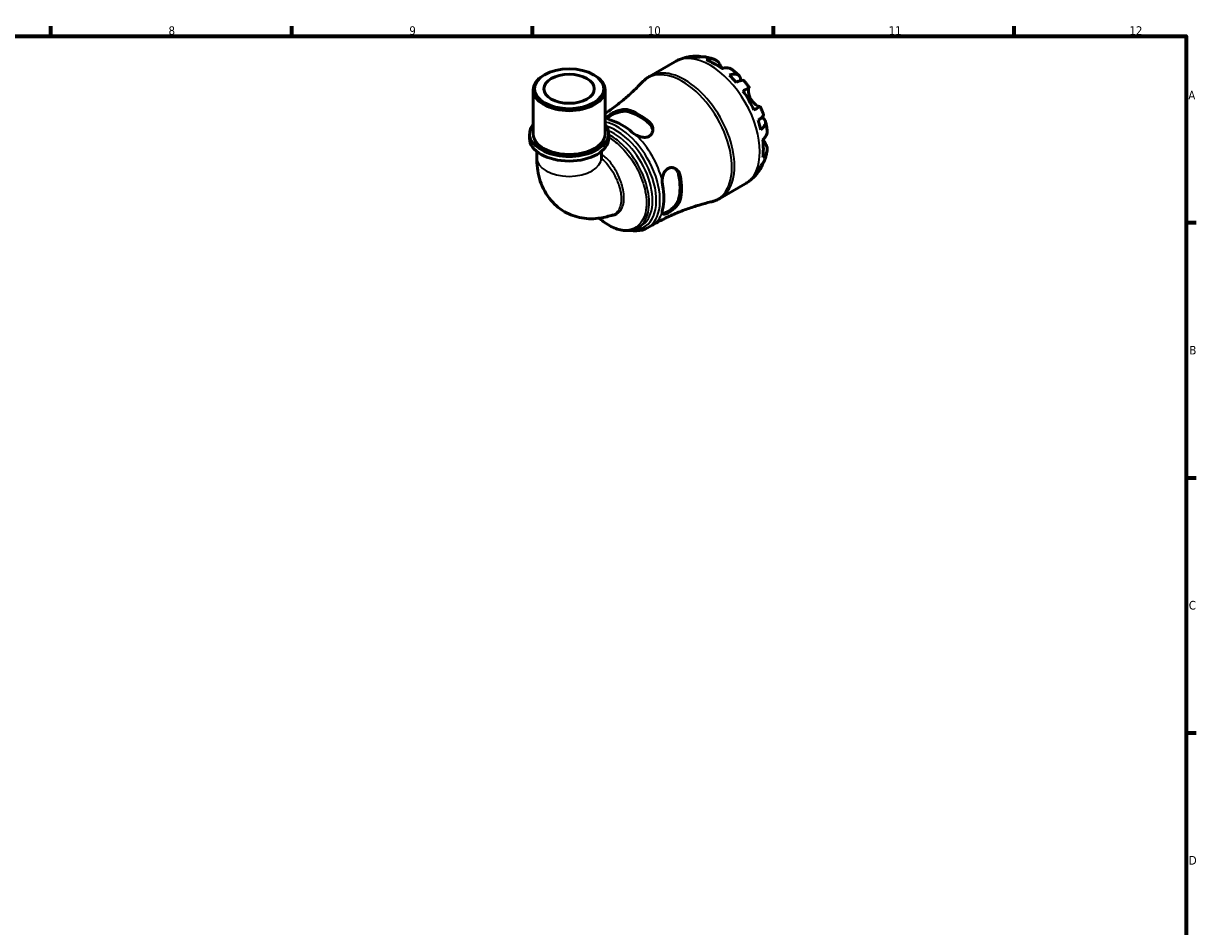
# Model space of a CAD drawing. Header units: millimetres. Extents: x 0 to 902, y 0 to 848.
# Tile 6 of 6: x 483 to 824, y 315 to 578. Entities that reach past the tile are written whole.
import ezdxf

# ---------------------------------------------------------------- set-up
doc = ezdxf.new("R2010")
doc.units = ezdxf.units.MM
for name, color, linetype, lineweight in [('Border (ISO)', 7, 'Continuous', 70), ('Visible (ISO)', 7, 'Continuous', 50), ('Visible Narrow (ISO)', 7, 'Continuous', 35)]:
    doc.layers.add(name, color=color, linetype=linetype, lineweight=lineweight)
doc.styles.add('Note Text (ISO)', font='tahoma.ttf')

# ---------------------------------------------------------------- blocks, each defined once
blk = doc.blocks.new('Borders Default Border')
at = {"layer": 'Border (ISO)'}
for p, q in [((490.58, 574), (490.58, 576.9)), ((560.67, 574), (560.67, 576.9)), ((630.75, 574), (630.75, 576.9)), ((700.83, 574), (700.83, 576.9)), ((770.92, 574), (770.92, 576.9)), ((821, 519.75), (823.9, 519.75)), ((821, 445.5), (823.9, 445.5)), ((821, 371.25), (823.9, 371.25))]:
    blk.add_line(p, q, dxfattribs=at)
at = {"layer": 'Border (ISO)', "flags": 128}
blk.add_lwpolyline([(20, 20), (20, 574), (821, 574), (821, 20), (20, 20)], dxfattribs=at)
at = {"layer": 'Border (ISO)', "color": 232, "true_color": 0xca0064, "char_height": 2.5, "attachment_point": 7, "style": 'Note Text (ISO)'}
for s, insert in [('8', (524.81, 574.34)), ('9', (594.88, 574.35)), ('10', (664.29, 574.35)), ('11', (734.37, 574.4)), ('12', (804.46, 574.4)), ('A', (821.59, 555.62)), ('B', (821.89, 481.37)), ('C', (821.73, 407.08)), ('D', (821.73, 332.88))]:
    blk.add_mtext(s, dxfattribs=dict(at, insert=insert))

msp = doc.modelspace()

# ---------------------------------------------------------------- linework, layer by layer
at = {"layer": 'Visible (ISO)'}
for p, q in [((664.803, 562.332), (672.161, 566.569)), ((634.233, 562.789), (633.942, 562.621)), ((648.525, 562.789), (648.816, 562.621)), ((630.902, 545.625), (630.902, 558.371)), ((651.857, 545.625), (651.857, 558.371)), ((629.854, 544.317), (629.854, 545.625)), ((652.904, 544.317), (652.904, 545.625)), ((631.949, 540.501), (631.949, 538.649)), ((650.809, 540.501), (650.809, 538.649)), ((685.264, 526.802), (692.621, 531.039)), ((664.208, 518.225), (665.537, 518.991)), ((661.336, 518.227), (662.341, 518.806))]:
    msp.add_line(p, q, dxfattribs=at)
for centre, major_axis, ratio, start_param, end_param in [((683.523, 549.455), (-10.15, 17.625), 0.5780931, 6.1271244, 6.13806), ((683.523, 549.455), (-10.15, 17.625), 0.5780931, 5.818858, 5.9659818), ((683.523, 549.455), (-10.15, 17.625), 0.5780931, 5.3417263, 5.6577154), ((641.379, 558.371), (-10.477, 0), 0.5758617, 5.5016397, 10.2063236), ((683.523, 549.455), (-10.15, 17.625), 0.5780931, 5.0334599, 5.1805837), ((683.523, 549.455), (-10.15, 17.625), 0.5780931, 4.5563281, 4.8723173), ((661.615, 536.839), (8.804, -15.288), 0.5780931, 2.1060635, 2.6101929), ((661.615, 536.839), (8.496, -14.754), 0.5780931, 2.0967176, 2.6195388), ((641.379, 545.625), (-11.525, 0), 0.5758617, 5.8534856, 9.8544776), ((656.665, 533.989), (-8.696, 15.1), 0.5780931, 5.2444466, 5.7549951), ((683.523, 549.455), (-10.15, 17.625), 0.5780931, 4.2480617, 4.3951855), ((641.379, 544.317), (-11.525, 0), 0.5758617, 0, 3.1415926), ((641.379, 545.625), (-10.477, 0), 0.5758617, 0, 3.1415927), ((683.523, 549.455), (-10.15, 17.625), 0.5780931, 3.7709299, 4.0869191), ((683.523, 549.455), (10.15, -17.625), 0.5780931, 0.3210709, 0.4681947), ((661.615, 536.839), (8.496, -14.754), 0.5780931, 0.5259213, 1.0487425), ((661.615, 536.839), (8.804, -15.288), 0.5780931, 0.5352671, 1.0393966), ((683.523, 549.455), (10.15, -17.625), 0.5780931, 0.1451253, 0.1599283), ((656.665, 533.989), (-8.696, 15.1), 0.5780931, 3.6736503, 4.1841988)]:
    msp.add_ellipse(centre, major_axis=major_axis, ratio=ratio, start_param=start_param, end_param=end_param, dxfattribs=at)
for major_axis in [(10.068, 0), (7.334, 0)]:
    msp.add_ellipse((641.379, 558.706), major_axis=major_axis, ratio=0.5758617, dxfattribs=at)
for points, knots in [([(672.161, 566.569), (672.338, 566.67), (672.517, 566.768), (672.879, 566.953), (673.063, 567.041), (673.434, 567.207), (673.621, 567.286), (673.998, 567.433), (674.187, 567.502), (674.569, 567.63), (674.761, 567.689), (674.953, 567.743)], [5.49972085, 5.49972085, 5.49972085, 5.49972085, 5.52874591, 5.52874591, 5.55777097, 5.55777097, 5.58679603, 5.58679603, 5.61582108, 5.61582108, 5.64484614, 5.64484614, 5.64484614, 5.64484614]), ([(675.175, 567.804), (675.391, 567.86), (675.608, 567.911), (676.041, 568), (676.258, 568.039), (676.691, 568.105), (676.907, 568.132), (677.338, 568.176), (677.553, 568.192), (677.98, 568.214), (678.192, 568.22), (678.404, 568.22)], [5.65597504, 5.65597504, 5.65597504, 5.65597504, 5.68851407, 5.68851407, 5.72105311, 5.72105311, 5.75359214, 5.75359214, 5.78613117, 5.78613117, 5.81867021, 5.81867021, 5.81867021, 5.81867021]), ([(677.057, 568.031), (677.458, 568.144), (677.869, 568.204), (678.639, 568.231), (679.069, 568.197), (679.614, 568.08), (679.735, 568.05), (679.855, 568.015)], [0.15177306, 0.15177306, 0.15177306, 0.15177306, 0.29590525, 0.29590525, 0.44401998, 0.44401998, 0.48656488, 0.48656488, 0.48656488, 0.48656488]), ([(681.074, 567.97), (680.754, 568.031), (680.427, 568.05), (679.774, 568.02), (679.392, 567.957), (679.01, 567.842)], [4.33640153, 4.33640153, 4.33640153, 4.33640153, 4.46383734, 4.46383734, 4.60796954, 4.60796954, 4.60796954, 4.60796954]), ([(681.074, 567.971), (681.257, 567.936), (681.438, 567.898), (681.796, 567.817), (681.974, 567.773), (682.326, 567.679), (682.5, 567.63), (682.846, 567.525), (683.017, 567.47), (683.356, 567.355), (683.524, 567.295), (683.69, 567.233)], [5.96040276, 5.96040276, 5.96040276, 5.96040276, 5.99059331, 5.99059331, 6.02078385, 6.02078385, 6.0509744, 6.0509744, 6.08116494, 6.08116494, 6.11135549, 6.11135549, 6.11135549, 6.11135549]), ([(681.26, 567.179), (681.619, 567.3), (681.97, 567.373), (682.603, 567.433), (682.941, 567.421), (683.573, 567.293), (683.866, 567.176), (684.361, 566.885), (684.608, 566.681), (684.967, 566.261), (685.097, 566.069), (685.207, 565.867)], [0.1517835, 0.1517835, 0.1517835, 0.1517835, 0.29453183, 0.29453183, 0.44272575, 0.44272575, 0.59091966, 0.59091966, 0.74090906, 0.74090906, 0.84386421, 0.84386421, 0.84386421, 0.84386421]), ([(685.207, 565.867), (685.301, 565.696), (685.41, 565.501), (685.655, 565.078), (685.788, 564.855), (685.936, 564.621)], [-0.5165283, -0.5165283, -0.5165283, -0.5165283, -0.42509424, -0.42509424, -0.33724122, -0.33724122, -0.33724122, -0.33724122]), ([(688.939, 564.219), (688.84, 564.297), (688.739, 564.366), (688.392, 564.57), (688.099, 564.687), (687.467, 564.815), (687.128, 564.826), (686.495, 564.767), (686.145, 564.694), (685.785, 564.573)], [4.2240672, 4.2240672, 4.2240672, 4.2240672, 4.28512034, 4.28512034, 4.43331426, 4.43331426, 4.58150818, 4.58150818, 4.72425651, 4.72425651, 4.72425651, 4.72425651]), ([(688.939, 564.219), (689.071, 564.115), (689.202, 564.01), (689.461, 563.796), (689.589, 563.688), (689.844, 563.469), (689.97, 563.359), (690.22, 563.134), (690.344, 563.021), (690.59, 562.792), (690.711, 562.676), (690.832, 562.559)], [0.18155546, 0.18155546, 0.18155546, 0.18155546, 0.21125611, 0.21125611, 0.24095677, 0.24095677, 0.27065742, 0.27065742, 0.30035808, 0.30035808, 0.33005873, 0.33005873, 0.33005873, 0.33005873]), ([(662.575, 560.565), (661.795, 559.737), (660.974, 558.912), (659.253, 557.281), (658.353, 556.476), (656.48, 554.897), (655.508, 554.124), (653.643, 552.731), (652.76, 552.105), (651.857, 551.5)], [5.32705232, 5.32705232, 5.32705232, 5.32705232, 5.36158603, 5.36158603, 5.39611973, 5.39611973, 5.43065344, 5.43065344, 5.46023882, 5.46023882, 5.46023882, 5.46023882]), ([(662.575, 560.565), (662.704, 560.703), (662.838, 560.837), (663.114, 561.099), (663.256, 561.225), (663.546, 561.471), (663.696, 561.589), (664.001, 561.817), (664.157, 561.927), (664.476, 562.136), (664.638, 562.237), (664.803, 562.332)], [5.32705232, 5.32705232, 5.32705232, 5.32705232, 5.36158603, 5.36158603, 5.39611973, 5.39611973, 5.43065344, 5.43065344, 5.46518715, 5.46518715, 5.49972085, 5.49972085, 5.49972085, 5.49972085]), ([(688.035, 562.645), (688.379, 562.781), (688.705, 562.877), (689.276, 562.986), (689.57, 563.007), (690.097, 562.959), (690.329, 562.889), (690.699, 562.691), (690.871, 562.545), (691.135, 562.17), (691.228, 561.941), (691.319, 561.528), (691.342, 561.326), (691.343, 561.105)], [0.15177306, 0.15177306, 0.15177306, 0.15177306, 0.29590525, 0.29590525, 0.44401998, 0.44401998, 0.5921347, 0.5921347, 0.74055955, 0.74055955, 0.88898439, 0.88898439, 0.99729934, 0.99729934, 0.99729934, 0.99729934]), ([(692.289, 561.023), (692.235, 561.083), (692.159, 561.125), (691.949, 561.18), (691.78, 561.184), (691.362, 561.118), (691.113, 561.048), (690.611, 560.867), (690.313, 560.742), (689.988, 560.585)], [4.05864566, 4.05864566, 4.05864566, 4.05864566, 4.16760789, 4.16760789, 4.31572262, 4.31572262, 4.46383734, 4.46383734, 4.60796954, 4.60796954, 4.60796954, 4.60796954]), ([(692.289, 561.023), (692.396, 560.9), (692.502, 560.777), (692.713, 560.528), (692.817, 560.403), (693.023, 560.15), (693.125, 560.023), (693.327, 559.767), (693.427, 559.637), (693.624, 559.377), (693.722, 559.247), (693.819, 559.115)], [0.45462878, 0.45462878, 0.45462878, 0.45462878, 0.48331171, 0.48331171, 0.51199465, 0.51199465, 0.54067759, 0.54067759, 0.56936053, 0.56936053, 0.59804347, 0.59804347, 0.59804347, 0.59804347]), ([(691.965, 558.054), (692.272, 558.231), (692.544, 558.387), (692.99, 558.643), (693.202, 558.765), (693.533, 558.954), (693.652, 559.022), (693.795, 559.102), (693.83, 559.122), (693.805, 559.106), (693.772, 559.086), (693.72, 559.055)], [0.1517835, 0.1517835, 0.1517835, 0.1517835, 0.29453183, 0.29453183, 0.44272575, 0.44272575, 0.59091966, 0.59091966, 0.74090906, 0.74090906, 0.84386421, 0.84386421, 0.84386421, 0.84386421]), ([(693.72, 559.055), (693.698, 559.042), (693.677, 559.019), (693.63, 558.938), (693.607, 558.87), (693.572, 558.693), (693.56, 558.586), (693.549, 558.289), (693.557, 558.085), (693.618, 557.542), (693.687, 557.189), (693.921, 556.441), (694.087, 556.054), (694.298, 555.688)], [-0.51605321, -0.51605321, -0.51605321, -0.51605321, -0.46927389, -0.46927389, -0.40272959, -0.40272959, -0.33754407, -0.33754407, -0.24860938, -0.24860938, -0.12674173, -0.12674173, 0, 0, 0, 0]), ([(694.298, 555.688), (694.402, 555.508), (694.517, 555.333), (694.77, 554.991), (694.908, 554.825), (695.271, 554.435), (695.499, 554.231), (695.919, 553.906), (696.108, 553.782), (696.392, 553.626), (696.496, 553.578), (696.674, 553.514), (696.747, 553.496), (696.837, 553.491), (696.865, 553.493), (696.888, 553.499)], [0, 0, 0, 0, 0.0626039, 0.0626039, 0.12946018, 0.12946018, 0.23227607, 0.23227607, 0.32766079, 0.32766079, 0.39439512, 0.39439512, 0.45981717, 0.45981717, 0.49681463, 0.49681463, 0.49681463, 0.49681463]), ([(697.019, 553.572), (697.018, 553.573), (696.983, 553.553), (696.852, 553.479), (696.733, 553.412), (696.402, 553.222), (696.19, 553.101), (695.744, 552.845), (695.472, 552.688), (695.165, 552.512)], [4.15891891, 4.15891891, 4.15891891, 4.15891891, 4.28512034, 4.28512034, 4.43331426, 4.43331426, 4.58150818, 4.58150818, 4.72425651, 4.72425651, 4.72425651, 4.72425651]), ([(697.019, 553.572), (697.085, 553.423), (697.149, 553.273), (697.275, 552.971), (697.337, 552.82), (697.458, 552.517), (697.518, 552.365), (697.633, 552.061), (697.69, 551.908), (697.8, 551.601), (697.854, 551.447), (697.907, 551.293)], [0.97277761, 0.97277761, 0.97277761, 0.97277761, 1.00145925, 1.00145925, 1.0301409, 1.0301409, 1.05882254, 1.05882254, 1.08750419, 1.08750419, 1.11618583, 1.11618583, 1.11618583, 1.11618583]), ([(652.812, 549.874), (652.66, 549.977), (652.567, 550.09), (652.508, 550.345), (652.549, 550.488), (652.775, 550.797), (652.951, 550.959), (653.43, 551.307), (653.726, 551.487), (654.411, 551.846), (654.791, 552.019), (655.662, 552.352), (656.152, 552.5), (657.103, 552.686), (657.563, 552.723), (658.162, 552.674), (658.34, 552.644), (658.503, 552.598)], [-1.0740186, -1.0740186, -1.0740186, -1.0740186, -0.9522035, -0.9522035, -0.8233573, -0.8233573, -0.7007006, -0.7007006, -0.5768323, -0.5768323, -0.4496614, -0.4496614, -0.2965786, -0.2965786, -0.1421351, -0.1421351, -0.0703326, -0.0703326, -0.0703326, -0.0703326]), ([(652.573, 550.122), (652.615, 550.215), (652.69, 550.316), (652.974, 550.593), (653.241, 550.781), (653.866, 551.14), (654.259, 551.333), (655.107, 551.68), (655.562, 551.833), (656.431, 552.06), (656.905, 552.145), (657.781, 552.196), (658.184, 552.162), (658.503, 552.077)], [0.86444943, 0.86444943, 0.86444943, 0.86444943, 0.94536801, 0.94536801, 1.07791433, 1.07791433, 1.21046065, 1.21046065, 1.34300697, 1.34300697, 1.48344775, 1.48344775, 1.62388853, 1.62388853, 1.62388853, 1.62388853]), ([(696.369, 549.533), (696.668, 549.735), (696.926, 549.929), (697.335, 550.271), (697.521, 550.45), (697.789, 550.776), (697.871, 550.923), (697.93, 551.131), (697.932, 551.217), (697.906, 551.293)], [0.15177306, 0.15177306, 0.15177306, 0.15177306, 0.29590525, 0.29590525, 0.44401998, 0.44401998, 0.5921347, 0.5921347, 0.70156575, 0.70156575, 0.70156575, 0.70156575]), ([(697.493, 550.434), (697.691, 550.319), (697.86, 550.196), (698.174, 549.909), (698.326, 549.716), (698.517, 549.302), (698.557, 549.081), (698.542, 548.664), (698.486, 548.429), (698.263, 547.952), (698.096, 547.709), (697.715, 547.272), (697.469, 547.037), (697.178, 546.809)], [3.75911612, 3.75911612, 3.75911612, 3.75911612, 3.8707582, 3.8707582, 4.01918305, 4.01918305, 4.16760789, 4.16760789, 4.31572262, 4.31572262, 4.46383734, 4.46383734, 4.60796954, 4.60796954, 4.60796954, 4.60796954]), ([(664.726, 549.015), (664.844, 548.912), (664.954, 548.801), (665.326, 548.364), (665.522, 548.002), (665.754, 547.23), (665.782, 546.82), (665.657, 546.09), (665.526, 545.767), (665.131, 545.229), (664.882, 545.014), (664.267, 544.697), (663.91, 544.604), (663.125, 544.549), (662.705, 544.592), (661.799, 544.806), (661.317, 544.995), (660.871, 545.232)], [-1.0038925, -1.0038925, -1.0038925, -1.0038925, -0.9517513, -0.9517513, -0.809626, -0.809626, -0.6614249, -0.6614249, -0.5314896, -0.5314896, -0.4100378, -0.4100378, -0.283979, -0.283979, -0.1527801, -0.1527801, 0, 0, 0, 0]), ([(664.726, 548.494), (665.046, 548.21), (665.317, 547.857), (665.628, 547.191), (665.709, 546.891), (665.738, 546.602)], [-0.5459742, -0.5459742, -0.5459742, -0.5459742, -0.40553342, -0.40553342, -0.30004798, -0.30004798, -0.30004798, -0.30004798]), ([(697.725, 543.893), (698.01, 544.142), (698.249, 544.409), (698.618, 544.925), (698.778, 545.223), (698.985, 545.832), (699.031, 546.143), (699.028, 546.546), (699.019, 546.67), (699.001, 546.796)], [0.1517835, 0.1517835, 0.1517835, 0.1517835, 0.29453183, 0.29453183, 0.44272575, 0.44272575, 0.59091966, 0.59091966, 0.65300017, 0.65300017, 0.65300017, 0.65300017]), ([(698.508, 549.264), (698.549, 549.101), (698.589, 548.938), (698.665, 548.611), (698.701, 548.447), (698.771, 548.118), (698.804, 547.954), (698.866, 547.624), (698.896, 547.459), (698.951, 547.128), (698.977, 546.962), (699.001, 546.796)], [1.24071186, 1.24071186, 1.24071186, 1.24071186, 1.27040072, 1.27040072, 1.30008959, 1.30008959, 1.32977845, 1.32977845, 1.35946732, 1.35946732, 1.38915618, 1.38915618, 1.38915618, 1.38915618]), ([(697.843, 543.999), (697.927, 543.839), (698.011, 543.686), (698.185, 543.374), (698.275, 543.219), (698.435, 542.946), (698.506, 542.827), (698.572, 542.719)], [-1.87722442, -1.87722442, -1.87722442, -1.87722442, -1.81973063, -1.81973063, -1.75376732, -1.75376732, -1.69399568, -1.69399568, -1.69399568, -1.69399568]), ([(698.572, 542.719), (698.691, 542.524), (698.792, 542.316), (698.975, 541.797), (699.027, 541.483), (699.031, 540.91), (698.985, 540.599), (698.778, 539.991), (698.618, 539.693), (698.249, 539.176), (698.01, 538.91), (697.725, 538.661)], [4.03217579, 4.03217579, 4.03217579, 4.03217579, 4.13513094, 4.13513094, 4.28512034, 4.28512034, 4.43331426, 4.43331426, 4.58150818, 4.58150818, 4.72425651, 4.72425651, 4.72425651, 4.72425651]), ([(698.994, 540.742), (698.965, 540.567), (698.933, 540.392), (698.864, 540.041), (698.826, 539.866), (698.745, 539.515), (698.701, 539.339), (698.607, 538.988), (698.557, 538.812), (698.449, 538.461), (698.392, 538.286), (698.331, 538.111)], [1.74274803, 1.74274803, 1.74274803, 1.74274803, 1.77292486, 1.77292486, 1.80310169, 1.80310169, 1.83327852, 1.83327852, 1.86345535, 1.86345535, 1.89363218, 1.89363218, 1.89363218, 1.89363218]), ([(631.949, 538.649), (631.949, 536.65), (632.183, 534.628), (633.337, 530.607), (634.27, 528.595), (636.843, 525.277), (638.348, 523.927), (641.625, 522.03), (643.341, 521.424), (646.907, 520.799), (648.747, 520.824), (651.738, 521.285), (652.945, 521.608), (654.097, 522.023)], [3.1415927, 3.1415927, 3.1415927, 3.1415927, 3.4189927, 3.4189927, 3.6963928, 3.6963928, 3.9276538, 3.9276538, 4.1361754, 4.1361754, 4.3628361, 4.3628361, 4.5285929, 4.5285929, 4.5285929, 4.5285929]), ([(650.809, 538.649), (650.809, 538.338), (650.834, 538.104), (650.874, 537.865), (650.89, 537.814), (650.89, 537.814)], [3.14159265, 3.14159265, 3.14159265, 3.14159265, 3.31765639, 3.31765639, 3.44459933, 3.44459933, 3.44459933, 3.44459933]), ([(697.764, 537.035), (697.732, 536.905), (697.696, 536.776), (697.521, 536.237), (697.335, 535.849), (696.926, 535.197), (696.668, 534.872), (696.369, 534.583)], [4.27003476, 4.27003476, 4.27003476, 4.27003476, 4.31572262, 4.31572262, 4.46383734, 4.46383734, 4.60796954, 4.60796954, 4.60796954, 4.60796954]), ([(697.178, 536.375), (697.469, 536.647), (697.715, 536.945), (698.072, 537.499), (698.221, 537.797), (698.331, 538.111)], [0.15177306, 0.15177306, 0.15177306, 0.15177306, 0.29590525, 0.29590525, 0.42587686, 0.42587686, 0.42587686, 0.42587686]), ([(668.485, 532.045), (668.499, 532.447), (668.551, 532.854), (668.744, 533.66), (668.889, 534.056), (669.271, 534.743), (669.5, 535.032), (670.041, 535.486), (670.345, 535.642), (670.999, 535.8), (671.339, 535.796), (672.064, 535.626), (672.437, 535.428), (673.073, 534.869), (673.334, 534.508), (673.591, 533.897), (673.653, 533.692), (673.695, 533.48)], [-1.0740187, -1.0740187, -1.0740187, -1.0740187, -0.9522333, -0.9522333, -0.8233641, -0.8233641, -0.7007073, -0.7007073, -0.5768392, -0.5768392, -0.4496686, -0.4496686, -0.2965852, -0.2965852, -0.1421387, -0.1421387, -0.0703326, -0.0703326, -0.0703326, -0.0703326]), ([(672.104, 535.57), (672.342, 535.399), (672.564, 535.177), (672.988, 534.571), (673.159, 534.159), (673.244, 533.74)], [1.37715089, 1.37715089, 1.37715089, 1.37715089, 1.48344775, 1.48344775, 1.62388853, 1.62388853, 1.62388853, 1.62388853]), ([(695.039, 532.864), (694.895, 532.725), (694.748, 532.589), (694.446, 532.323), (694.291, 532.193), (693.974, 531.941), (693.813, 531.819), (693.483, 531.582), (693.314, 531.467), (692.972, 531.247), (692.798, 531.14), (692.621, 531.039)], [2.21300291, 2.21300291, 2.21300291, 2.21300291, 2.24202797, 2.24202797, 2.27105302, 2.27105302, 2.30007808, 2.30007808, 2.32910314, 2.32910314, 2.3581282, 2.3581282, 2.3581282, 2.3581282]), ([(697.222, 535.675), (697.116, 535.492), (697.006, 535.311), (696.775, 534.952), (696.654, 534.774), (696.403, 534.422), (696.272, 534.248), (696, 533.906), (695.859, 533.737), (695.567, 533.405), (695.415, 533.243), (695.259, 533.083)], [2.03526257, 2.03526257, 2.03526257, 2.03526257, 2.0677971, 2.0677971, 2.10033163, 2.10033163, 2.13286616, 2.13286616, 2.16540069, 2.16540069, 2.19793522, 2.19793522, 2.19793522, 2.19793522]), ([(665.537, 518.991), (666.644, 519.628), (667.77, 520.232), (670.044, 521.367), (671.193, 521.898), (673.499, 522.882), (674.655, 523.335), (676.961, 524.162), (678.11, 524.536), (680.384, 525.206), (681.51, 525.502), (682.617, 525.761)], [2.3581282, 2.3581282, 2.3581282, 2.3581282, 2.3926619, 2.3926619, 2.42719561, 2.42719561, 2.46172932, 2.46172932, 2.49626302, 2.49626302, 2.53079673, 2.53079673, 2.53079673, 2.53079673]), ([(673.695, 526.285), (673.665, 526.166), (673.623, 526.043), (673.431, 525.579), (673.215, 525.23), (672.661, 524.531), (672.32, 524.183), (671.624, 523.575), (671.279, 523.312), (670.614, 522.862), (670.303, 522.677), (669.72, 522.383), (669.461, 522.281), (669.02, 522.183), (668.848, 522.192), (668.58, 522.338), (668.502, 522.495), (668.485, 522.726)], [-1.003941, -1.003941, -1.003941, -1.003941, -0.951779, -0.951779, -0.8096244, -0.8096244, -0.6614293, -0.6614293, -0.5314993, -0.5314993, -0.4100475, -0.4100475, -0.2839859, -0.2839859, -0.1527824, -0.1527824, -0.000048, -0.000048, -0.000048, -0.000048]), ([(673.244, 526.545), (673.159, 526.225), (672.988, 525.858), (672.506, 525.124), (672.195, 524.756), (671.565, 524.116), (671.204, 523.798), (670.479, 523.238), (670.116, 522.994), (669.804, 522.815), (669.491, 522.635), (669.195, 522.498), (668.812, 522.392), (668.687, 522.379), (668.585, 522.389)], [-0.5459742, -0.5459742, -0.5459742, -0.5459742, -0.40553342, -0.40553342, -0.26509264, -0.26509264, -0.13254632, -0.13254632, 0, 0, 0, 0.13254632, 0.13254632, 0.21338528, 0.21338528, 0.21338528, 0.21338528]), ([(685.264, 526.802), (685.098, 526.707), (684.93, 526.616), (684.589, 526.446), (684.416, 526.366), (684.065, 526.216), (683.888, 526.147), (683.53, 526.018), (683.349, 525.959), (682.985, 525.852), (682.802, 525.804), (682.617, 525.761)], [2.3581282, 2.3581282, 2.3581282, 2.3581282, 2.3926619, 2.3926619, 2.42719561, 2.42719561, 2.46172932, 2.46172932, 2.49626302, 2.49626302, 2.53079673, 2.53079673, 2.53079673, 2.53079673]), ([(661.336, 518.227), (660.908, 517.981), (660.449, 517.788), (659.477, 517.515), (658.964, 517.436), (657.889, 517.393), (657.326, 517.433), (656.16, 517.634), (655.557, 517.799), (654.333, 518.252), (653.712, 518.543), (652.473, 519.238), (651.855, 519.644), (650.859, 520.393), (650.476, 520.705), (650.099, 521.036)], [3.9289355, 3.9289355, 3.9289355, 3.9289355, 4.0744654, 4.0744654, 4.2225514, 4.2225514, 4.3765705, 4.3765705, 4.5363891, 4.5363891, 4.6995573, 4.6995573, 4.8638562, 4.8638562, 4.9685742, 4.9685742, 4.9685742, 4.9685742]), ([(664.208, 518.225), (663.275, 517.688), (662.206, 517.393), (660.457, 517.32), (659.821, 517.368), (659.174, 517.484)], [2.3581282, 2.3581282, 2.3581282, 2.3581282, 2.65134297, 2.65134297, 2.81140587, 2.81140587, 2.81140587, 2.81140587])]:
    msp.add_open_spline(points, degree=3, knots=knots, dxfattribs=at)
for points in [[(675.175, 567.804), (675.143, 567.795), (675.112, 567.787), (675.08, 567.778)], [(653.554, 549.565), (653.25, 549.648), (652.989, 549.754), (652.812, 549.874)], [(660.871, 545.232), (660.458, 545.453), (660.08, 545.715), (659.776, 545.981)], [(695.165, 532.99), (695.197, 533.02), (695.228, 533.052), (695.259, 533.083)], [(668.587, 530.721), (668.508, 531.118), (668.47, 531.577), (668.485, 532.045)], [(668.485, 522.726), (668.47, 522.941), (668.508, 523.221), (668.587, 523.526)]]:
    msp.add_open_spline(points, degree=3, dxfattribs=at)
at = {"layer": 'Visible Narrow (ISO)'}
for p, q in [((685.207, 565.867), (684.518, 565.47)), ((693.72, 559.055), (691.97, 558.048)), ((658.503, 552.077), (658.503, 552.598)), ((664.726, 549.015), (664.726, 548.494)), ((651.15, 540.797), (650.809, 540.039)), ((698.572, 542.719), (697.871, 542.316)), ((673.244, 533.74), (673.695, 533.48)), ((673.695, 526.285), (673.244, 526.545))]:
    msp.add_line(p, q, dxfattribs=at)
for centre, major_axis, ratio, start_param, end_param in [((682.391, 548.804), (-10.23, 17.765), 0.5780931, 3.1415927, 6.2831853), ((674.35, 544.173), (-10.173, 17.665), 0.5780931, 2.9689241, 6.4558538), ((675.034, 544.567), (10.23, -17.765), 0.5780931, 0, 3.1415927), ((656.842, 534.091), (-8.696, 15.1), 0.5780931, 5.8329127, 5.9162574), ((655.512, 533.325), (8.696, -15.1), 0.5780931, 0, 2.6593682), ((654.937, 532.994), (8.338, -14.478), 0.5780931, 5.9646112, 8.871623), ((654.362, 532.663), (7.98, -13.857), 0.5780931, 0, 2.4965473), ((653.325, 544.468), (-0.409, -0.711), 0.5780931, 3.9250571, 4.7366177), ((656.842, 534.091), (8.696, -15.1), 0.5780931, 1.1205237, 2.0249363), ((641.379, 538.649), (9.43, 0), 0.5758617, 3.1415927, 6.2831853), ((656.842, 534.091), (8.696, -15.1), 0.5780931, 0, 0.45414)]:
    msp.add_ellipse(centre, major_axis=major_axis, ratio=ratio, start_param=start_param, end_param=end_param, dxfattribs=at)
for points, knots in [([(652.904, 544.548), (653.985, 543.919), (655.065, 543.106), (657.778, 540.575), (659.328, 538.609), (661.707, 534.534), (662.592, 532.459), (663.775, 528.193), (664.004, 526.014), (663.611, 522.042), (662.899, 520.317), (660.686, 518.072), (659.216, 517.513), (655.77, 517.627), (653.772, 518.374), (651.246, 520.104), (650.674, 520.55), (650.114, 521.04)], [1.5756893, 1.5756893, 1.5756893, 1.5756893, 1.8688573, 1.8688573, 2.3457547, 2.3457547, 2.7753654, 2.7753654, 3.2482766, 3.2482766, 3.7694043, 3.7694043, 4.2729933, 4.2729933, 4.8063442, 4.8063442, 4.9639944, 4.9639944, 4.9639944, 4.9639944]), ([(661.335, 518.229), (661.761, 518.473), (662.153, 518.776), (663.659, 520.308), (664.387, 522.079), (664.782, 526.154), (664.543, 528.389), (663.32, 532.76), (662.407, 534.882), (659.96, 539.048), (658.368, 541.053), (655.572, 543.65), (654.448, 544.491), (653.325, 545.138)], [-3.9289355, -3.9289355, -3.9289355, -3.9289355, -3.7694043, -3.7694043, -3.2482766, -3.2482766, -2.7753654, -2.7753654, -2.3457547, -2.3457547, -1.8688573, -1.8688573, -1.5707963, -1.5707963, -1.5707963, -1.5707963]), ([(653.134, 521.703), (654.214, 521.635), (655.168, 521.965), (656.63, 523.374), (657.109, 524.488), (657.432, 527.234), (657.255, 528.877), (656.444, 531.792), (655.947, 533.048), (654.805, 535.268), (654.191, 536.25), (652.983, 537.798), (652.415, 538.407), (651.488, 539.187), (651.151, 539.432), (650.809, 539.64)], [0.4011289, 0.4011289, 0.4011289, 0.4011289, 0.8984425, 0.8984425, 1.4233781, 1.4233781, 1.9674432, 1.9674432, 2.3682687, 2.3682687, 2.7119682, 2.7119682, 2.9763525, 2.9763525, 3.121589, 3.121589, 3.121589, 3.121589]), ([(650.813, 538.422), (650.855, 538.389), (650.897, 538.355), (651.526, 537.831), (652.093, 537.238), (653.309, 535.736), (653.934, 534.786), (655.1, 532.65), (655.611, 531.448), (656.453, 528.663), (656.649, 527.097), (656.379, 524.479), (655.934, 523.418), (654.899, 522.414), (654.518, 522.178), (654.095, 522.026)], [-2.9950267, -2.9950267, -2.9950267, -2.9950267, -2.9763525, -2.9763525, -2.7119682, -2.7119682, -2.3682687, -2.3682687, -1.9674432, -1.9674432, -1.4233781, -1.4233781, -0.8984425, -0.8984425, -0.6579988, -0.6579988, -0.6579988, -0.6579988])]:
    msp.add_open_spline(points, degree=3, knots=knots, dxfattribs=at)
msp.add_open_spline([(653.325, 545.138), (653.185, 545.219), (653.044, 545.297), (652.904, 545.371)], degree=3, dxfattribs=at)

# ---------------------------------------------------------------- block references
msp.add_blockref('Borders Default Border', (0, 0))

doc.saveas('drawing.dxf')
